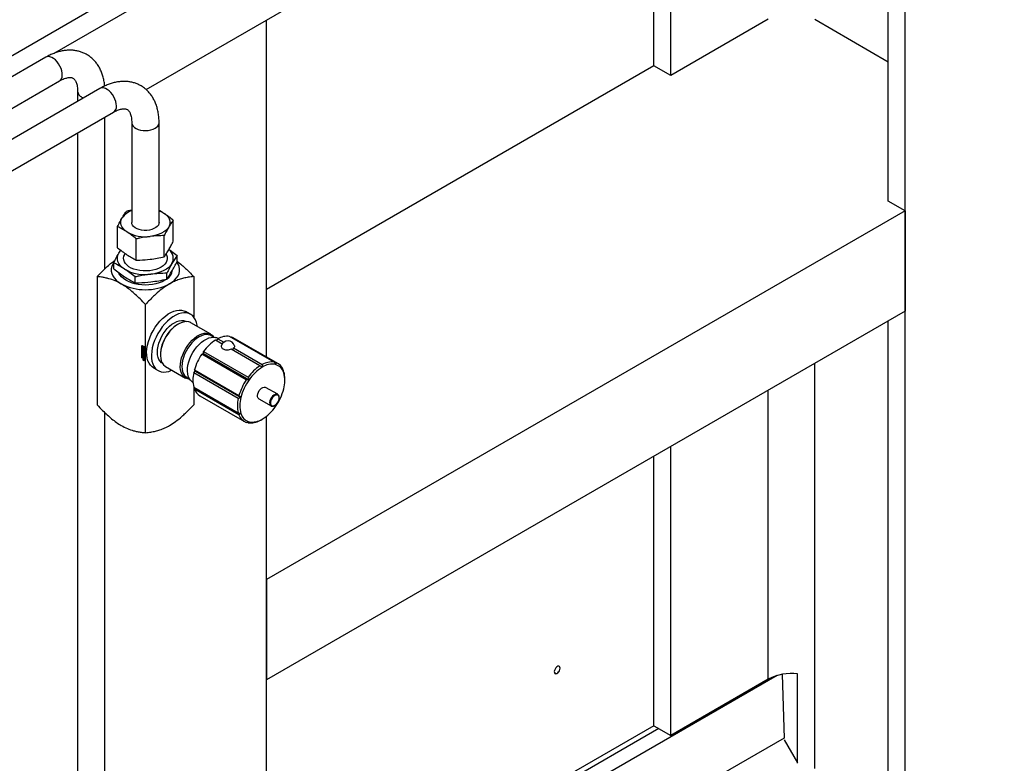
# Model space of a CAD drawing. Header units: millimetres. Extents: x 0 to 25230, y 0 to 17820.
# Tile 227 of 244: x 21660 to 22381, y 10477 to 11021. Entities that reach past the tile are written whole.
import ezdxf

# ---------------------------------------------------------------- set-up
doc = ezdxf.new("R2010")
doc.units = ezdxf.units.MM
doc.linetypes.add('SLD-Sólida', pattern=[0])
doc.layers.add('REFERÊNCIAS', color=9, linetype='SLD-Sólida')

msp = doc.modelspace()

# ---------------------------------------------------------------- linework, layer by layer
at = {"color": 7, "linetype": 'SLD-Sólida', "lineweight": 25, "ltscale": 30}
for p, q in [((21679.19, 10993.32), (20901.66, 10544.46)), ((20911.66, 10527.13), (21689.19, 10975.99)), ((21718.79, 10970.46), (20680.69, 10371.17)), ((21702.48, 10968.32), (21702.48, 10961.04)), ((21705.41, 10964.24), (21706.84, 10963.56)), ((20690.69, 10353.85), (21728.79, 10953.14)), ((21722.48, 10838.54), (21722.48, 10949.49)), ((21742.08, 10945.46), (21742.08, 10872.38)), ((21762.08, 10872.38), (21762.08, 10945.46)), ((21702.48, 10937.95), (21702.48, 9699.09)), ((21731.7, 10853.9), (21731.7, 10869.41)), ((21772.46, 10858.61), (21772.46, 10874.13)), ((21765.8, 10847.25), (21765.8, 10862.76)), ((21745.43, 10844.89), (21745.43, 10860.4)), ((21732.65, 10849.9), (21734, 10852.08)), ((21775.29, 10843.84), (21775.29, 10848.19)), ((21728.87, 10838.46), (21728.87, 10842.82)), ((21716.72, 10832.8), (21716.72, 10738.86)), ((21744.5, 10828.2), (21744.5, 10832.56)), ((21767.71, 10830.89), (21767.71, 10835.24)), ((21787.43, 10832.8), (21787.43, 10803.23)), ((21752.08, 10718.45), (21752.08, 10812.39)), ((21785.16, 10805.17), (21781.63, 10807.22)), ((21776.15, 10798.06), (21775.54, 10797.71)), ((21782.18, 10799.84), (21782.11, 10799.88)), ((21799.95, 10790.58), (21785.4, 10798.98)), ((21802.06, 10788.37), (21800.13, 10789.48)), ((21846.26, 10770.18), (21813.66, 10788.99)), ((21814.71, 10788.39), (21815.03, 10788.63)), ((21815.03, 10788.63), (21847.63, 10769.82)), ((21749.51, 10782.41), (21751.37, 10781.34)), ((21749.51, 10773.43), (21749.51, 10782.41)), ((21749.65, 10782.33), (21749.65, 10773.51)), ((21749.83, 10782.19), (21749.69, 10782.11)), ((21749.69, 10782.11), (21749.69, 10780.23)), ((21749.86, 10782.01), (21749.69, 10782.11)), ((21750, 10782.09), (21749.83, 10782.19)), ((21750, 10782.09), (21749.86, 10782.01)), ((21749.86, 10780.33), (21749.86, 10782.01)), ((21750, 10781.21), (21750, 10782.09)), ((21750.18, 10781.36), (21750.1, 10781.32)), ((21750.32, 10781.91), (21750.18, 10781.83)), ((21750.18, 10781.83), (21750.18, 10781.35)), ((21750.35, 10781.73), (21750.18, 10781.83)), ((21750.5, 10781.81), (21750.32, 10781.91)), ((21750.5, 10781.81), (21750.35, 10781.73)), ((21750.35, 10781.12), (21750.35, 10781.73)), ((21750.5, 10781.2), (21750.35, 10781.12)), ((21750.5, 10781.2), (21750.5, 10781.81)), ((21750.67, 10781.71), (21750.53, 10781.62)), ((21751.19, 10781.24), (21750.53, 10781.62)), ((21750.53, 10781.62), (21750.53, 10781.02)), ((21751.34, 10781.32), (21750.67, 10781.71)), ((21750.7, 10781.32), (21751.02, 10781.14)), ((21750.7, 10781.04), (21750.7, 10781.32)), ((21750.85, 10781.13), (21750.85, 10781.24)), ((21751.02, 10781.14), (21751.02, 10779.46)), ((21751.34, 10781.32), (21751.19, 10781.24)), ((21751.19, 10779.36), (21751.19, 10781.24)), ((21751.34, 10779.44), (21751.34, 10781.32)), ((21751.37, 10781.34), (21751.37, 10772.36)), ((21808.3, 10783.4), (21803.33, 10786.27)), ((21805.62, 10787.55), (21803.55, 10788.12)), ((21804.18, 10785.78), (21805.02, 10787.25)), ((21805.02, 10787.25), (21809.4, 10784.72)), ((21849.02, 10769.18), (21816.43, 10787.99)), ((21749.69, 10780.23), (21750.35, 10779.85)), ((21749.69, 10780.03), (21749.83, 10780.11)), ((21751.19, 10779.16), (21749.69, 10780.03)), ((21749.69, 10780.03), (21749.69, 10773.53)), ((21749.9, 10779.71), (21749.76, 10779.63)), ((21749.76, 10779.12), (21749.76, 10779.63)), ((21749.9, 10779.21), (21749.76, 10779.12)), ((21749.91, 10776.58), (21749.76, 10776.49)), ((21749.76, 10775.91), (21749.76, 10776.49)), ((21749.91, 10775.99), (21749.76, 10775.91)), ((21749.79, 10778.41), (21750.34, 10778.1)), ((21749.79, 10778.14), (21749.79, 10778.41)), ((21749.93, 10778.22), (21749.79, 10778.14)), ((21750.34, 10777.82), (21749.79, 10778.14)), ((21749.79, 10778.03), (21750.52, 10777.15)), ((21749.79, 10777.73), (21749.79, 10778.03)), ((21749.93, 10777.81), (21749.79, 10777.73)), ((21749.91, 10777.58), (21749.79, 10777.73)), ((21749.79, 10777.02), (21749.91, 10777.03)), ((21749.79, 10776.73), (21749.79, 10777.02)), ((21749.93, 10776.81), (21749.79, 10776.73)), ((21750.52, 10776.76), (21749.79, 10776.73)), ((21749.79, 10775.54), (21750.52, 10775.12)), ((21749.79, 10775.26), (21749.79, 10775.54)), ((21749.93, 10775.35), (21749.79, 10775.26)), ((21750.04, 10775.12), (21749.79, 10775.26)), ((21749.79, 10774.53), (21750.52, 10774.11)), ((21749.79, 10774.26), (21749.79, 10774.53)), ((21749.93, 10774.34), (21749.79, 10774.26)), ((21750.04, 10774.12), (21749.79, 10774.26)), ((21751.34, 10779.24), (21749.83, 10780.11)), ((21750, 10780.41), (21749.86, 10780.33)), ((21750.18, 10780.15), (21749.86, 10780.33)), ((21749.9, 10779.21), (21749.9, 10779.71)), ((21750.05, 10777.67), (21749.91, 10777.58)), ((21749.91, 10777.03), (21749.91, 10777.58)), ((21750.05, 10777.11), (21749.91, 10777.03)), ((21749.91, 10775.99), (21749.91, 10776.58)), ((21749.93, 10778.22), (21749.93, 10778.33)), ((21750.48, 10777.9), (21749.93, 10778.22)), ((21749.93, 10777.81), (21749.93, 10777.86)), ((21750.05, 10777.67), (21749.93, 10777.81)), ((21749.93, 10776.81), (21749.93, 10777.04)), ((21750.52, 10776.83), (21749.93, 10776.81)), ((21749.93, 10775.35), (21749.93, 10775.46)), ((21750.18, 10775.2), (21749.93, 10775.35)), ((21749.93, 10774.34), (21749.93, 10774.45)), ((21750.18, 10774.2), (21749.93, 10774.34)), ((21749.94, 10776.29), (21749.94, 10775.9)), ((21749.95, 10779.48), (21749.95, 10779.05)), ((21750.11, 10776.42), (21749.96, 10776.34)), ((21750, 10779.57), (21749.98, 10779.55)), ((21750, 10779.56), (21749.99, 10779.55)), ((21749.99, 10776.62), (21750.52, 10776.32)), ((21750.13, 10775.6), (21749.99, 10775.52)), ((21750.52, 10775.21), (21749.99, 10775.52)), ((21750, 10780.41), (21750, 10780.76)), ((21750.18, 10780.31), (21750, 10780.41)), ((21750, 10779.76), (21750, 10779.55)), ((21750, 10779.55), (21750, 10779.55)), ((21750, 10779.55), (21750, 10779.55)), ((21750.02, 10778.93), (21750.16, 10779.01)), ((21750.17, 10779.01), (21750.02, 10778.93)), ((21750.16, 10776.42), (21750.02, 10776.33)), ((21750.52, 10776.04), (21750.02, 10776.33)), ((21750.02, 10775.78), (21750.52, 10775.49)), ((21750.18, 10779.03), (21750.04, 10778.95)), ((21750.18, 10775.2), (21750.04, 10775.12)), ((21750.04, 10774.5), (21750.04, 10775.12)), ((21750.18, 10774.58), (21750.04, 10774.5)), ((21750.21, 10774.4), (21750.04, 10774.5)), ((21750.18, 10774.2), (21750.04, 10774.12)), ((21750.04, 10773.5), (21750.04, 10774.12)), ((21750.05, 10778.99), (21750.06, 10779.46)), ((21750.19, 10779.07), (21750.05, 10778.99)), ((21750.05, 10777.11), (21750.05, 10777.67)), ((21750.2, 10779.54), (21750.06, 10779.46)), ((21750.21, 10777.48), (21750.07, 10777.4)), ((21750.36, 10777.05), (21750.07, 10777.4)), ((21750.07, 10777.4), (21750.07, 10777.03)), ((21750.07, 10777.03), (21750.36, 10777.05)), ((21750.52, 10775.38), (21750.13, 10775.6)), ((21750.16, 10779.01), (21750.17, 10779.01)), ((21750.52, 10776.21), (21750.16, 10776.42)), ((21750.18, 10780.43), (21750.18, 10780.15)), ((21750.18, 10774.58), (21750.18, 10775.2)), ((21750.21, 10774.56), (21750.18, 10774.58)), ((21750.18, 10773.58), (21750.18, 10774.2)), ((21750.19, 10779.07), (21750.2, 10779.54)), ((21750.21, 10779.62), (21750.2, 10779.54)), ((21750.5, 10777.13), (21750.21, 10777.48)), ((21750.36, 10775.1), (21750.21, 10775.02)), ((21750.34, 10774.95), (21750.21, 10775.02)), ((21750.21, 10775.02), (21750.21, 10774.4)), ((21750.36, 10774.09), (21750.21, 10774.01)), ((21750.34, 10773.94), (21750.21, 10774.01)), ((21750.21, 10774.01), (21750.21, 10773.39)), ((21750.23, 10779.32), (21750.22, 10778.85)), ((21750.4, 10779.47), (21750.26, 10779.39)), ((21750.4, 10779.47), (21750.26, 10779.39)), ((21750.42, 10779.47), (21750.28, 10779.39)), ((21750.28, 10778.56), (21750.28, 10778.77)), ((21750.42, 10778.65), (21750.28, 10778.56)), ((21750.3, 10778.77), (21750.45, 10778.85)), ((21750.44, 10779.44), (21750.31, 10779.36)), ((21750.46, 10778.87), (21750.31, 10778.78)), ((21750.46, 10779.39), (21750.32, 10779.31)), ((21750.47, 10778.89), (21750.32, 10778.81)), ((21750.47, 10779.35), (21750.33, 10779.27)), ((21750.33, 10778.84), (21750.33, 10779.27)), ((21750.47, 10778.92), (21750.33, 10778.84)), ((21750.34, 10778.47), (21750.52, 10778.37)), ((21750.34, 10778.1), (21750.34, 10778.47)), ((21750.48, 10778.18), (21750.34, 10778.1)), ((21750.48, 10777.9), (21750.34, 10777.82)), ((21750.34, 10777.44), (21750.34, 10777.82)), ((21750.48, 10777.53), (21750.34, 10777.44)), ((21750.52, 10777.34), (21750.34, 10777.44)), ((21750.48, 10775.03), (21750.34, 10774.95)), ((21750.34, 10774.29), (21750.34, 10774.95)), ((21750.48, 10774.38), (21750.34, 10774.29)), ((21750.52, 10774.19), (21750.34, 10774.29)), ((21750.48, 10774.02), (21750.34, 10773.94)), ((21750.34, 10773.29), (21750.34, 10773.94)), ((21750.5, 10780.54), (21750.35, 10780.45)), ((21750.35, 10779.85), (21750.35, 10780.45)), ((21750.5, 10779.93), (21750.35, 10779.85)), ((21750.5, 10777.13), (21750.36, 10777.05)), ((21750.48, 10775.03), (21750.36, 10775.1)), ((21750.48, 10774.02), (21750.36, 10774.09)), ((21750.42, 10778.84), (21750.42, 10778.65)), ((21750.47, 10778.92), (21750.47, 10779.35)), ((21750.48, 10778.18), (21750.48, 10778.39)), ((21750.48, 10777.53), (21750.48, 10777.9)), ((21750.52, 10777.5), (21750.48, 10777.53)), ((21750.48, 10774.38), (21750.48, 10775.03)), ((21750.52, 10774.35), (21750.48, 10774.38)), ((21750.48, 10773.37), (21750.48, 10774.02)), ((21750.5, 10779.93), (21750.5, 10780.54)), ((21750.52, 10779.19), (21750.52, 10778.69)), ((21750.52, 10778.37), (21750.52, 10777.34)), ((21750.52, 10777.15), (21750.52, 10776.76)), ((21750.52, 10776.32), (21750.52, 10776.04)), ((21750.52, 10775.49), (21750.52, 10775.21)), ((21750.52, 10775.12), (21750.52, 10774.19)), ((21750.52, 10774.11), (21750.52, 10773.19)), ((21750.67, 10780.43), (21750.53, 10780.35)), ((21750.53, 10780.35), (21750.53, 10779.75)), ((21750.53, 10779.75), (21750.7, 10779.64)), ((21750.71, 10780.43), (21750.67, 10780.43)), ((21750.85, 10781.13), (21750.7, 10781.04)), ((21750.7, 10779.64), (21750.7, 10780.12)), ((21750.85, 10779.73), (21750.7, 10779.64)), ((21750.78, 10780.15), (21750.92, 10780.23)), ((21750.85, 10779.73), (21750.85, 10780.19)), ((21751.02, 10779.46), (21751.19, 10779.36)), ((21751.34, 10779.44), (21751.19, 10779.36)), ((21751.34, 10779.24), (21751.19, 10779.16)), ((21751.19, 10772.66), (21751.19, 10779.16)), ((21751.34, 10772.74), (21751.34, 10779.24)), ((21763.07, 10776.11), (21763.07, 10775.4)), ((21793.32, 10776.1), (21794.5, 10776.57)), ((21825.92, 10757.28), (21793.32, 10776.1)), ((21794.5, 10776.57), (21794.69, 10778.04)), ((21794.5, 10776.57), (21827.96, 10757.25)), ((21794.69, 10778.04), (21827.28, 10759.22)), ((21835.92, 10767.45), (21814.95, 10779.56)), ((21816.64, 10780.54), (21837.62, 10768.43)), ((21749.65, 10773.51), (21749.51, 10773.43)), ((21751.37, 10772.36), (21749.51, 10773.43)), ((21749.65, 10773.51), (21751.37, 10772.52)), ((21749.69, 10773.53), (21751.19, 10772.66)), ((21750.18, 10773.58), (21750.04, 10773.5)), ((21750.21, 10773.39), (21750.04, 10773.5)), ((21750.21, 10773.56), (21750.18, 10773.58)), ((21750.48, 10773.37), (21750.34, 10773.29)), ((21750.52, 10773.19), (21750.34, 10773.29)), ((21750.52, 10773.35), (21750.48, 10773.37)), ((21750.59, 10772.19), (21751.1, 10771.9)), ((21750.59, 10772.08), (21750.59, 10772.19)), ((21750.69, 10772.14), (21750.59, 10772.08)), ((21750.83, 10771.94), (21750.59, 10772.08)), ((21750.59, 10771.93), (21750.83, 10771.94)), ((21750.59, 10771.79), (21750.59, 10771.93)), ((21750.73, 10771.87), (21750.59, 10771.79)), ((21750.79, 10771.82), (21750.59, 10771.79)), ((21750.74, 10772.4), (21750.6, 10772.31)), ((21750.73, 10771.87), (21750.73, 10771.94)), ((21750.85, 10771.89), (21750.73, 10771.87)), ((21750.84, 10772.42), (21750.74, 10772.4)), ((21750.85, 10771.86), (21750.79, 10771.82)), ((21750.93, 10772), (21750.83, 10771.94)), ((21750.95, 10771.99), (21750.85, 10771.93)), ((21751.02, 10771.83), (21750.85, 10771.93)), ((21750.85, 10771.93), (21750.85, 10771.9)), ((21750.94, 10771.71), (21750.86, 10771.67)), ((21751.08, 10771.68), (21750.94, 10771.6)), ((21750.99, 10771.7), (21751.1, 10771.77)), ((21751.1, 10771.77), (21751, 10771.72)), ((21751.1, 10771.88), (21751.02, 10771.83)), ((21751.1, 10771.84), (21751.02, 10771.79)), ((21751.02, 10771.79), (21751.02, 10771.83)), ((21751.1, 10771.82), (21751.02, 10771.78)), ((21751.1, 10771.81), (21751.02, 10771.76)), ((21751.02, 10771.78), (21751.02, 10771.79)), ((21751.02, 10771.76), (21751.02, 10771.78)), ((21751.06, 10771.59), (21751.05, 10771.58)), ((21751.1, 10771.9), (21751.1, 10771.71)), ((21751.11, 10771.43), (21751.25, 10771.51)), ((21751.19, 10772.66), (21751.34, 10772.74)), ((21764.47, 10769.33), (21764.54, 10769.29)), ((21766.9, 10766.93), (21781.45, 10758.53)), ((21757.88, 10766.08), (21761.42, 10764.04)), ((21787.46, 10762.37), (21788.52, 10763.61)), ((21820.05, 10743.55), (21787.46, 10762.37)), ((21787.98, 10764.53), (21820.58, 10745.71)), ((21788.52, 10763.61), (21787.98, 10764.53)), ((21788.52, 10763.61), (21821.98, 10744.3)), ((21853.19, 10763.03), (21853.49, 10762.86)), ((21782.49, 10758.93), (21784.42, 10757.81)), ((21785.38, 10756.64), (21786.91, 10755.14)), ((21854.09, 10756.96), (21854.09, 10757.96)), ((21787.43, 10751.98), (21787.43, 10738.86)), ((21787.46, 10751.88), (21820.05, 10733.06)), ((21787.98, 10750.32), (21788.35, 10751.37)), ((21820.58, 10731.51), (21787.98, 10750.32)), ((21791.93, 10745.56), (21824.52, 10726.74)), ((21848.93, 10746.6), (21840.09, 10751.7)), ((21835.19, 10743.22), (21844.03, 10738.11)), ((21722.48, 9699.09), (21722.48, 10733.12)), ((21827.28, 10725.74), (21826.48, 10726.21))]:
    msp.add_line(p, q, dxfattribs=at)
at = {"color": 7, "linetype": 'SLD-Sólida', "lineweight": 25, "ltscale": 30, "flags": 128}
for points in [[(21689.19, 10975.99), (21689.95, 10976.59), (21690.63, 10977.55), (21691.07, 10978.76), (21691.26, 10980.19), (21691.19, 10981.78), (21690.88, 10983.47), (21690.32, 10985.2), (21689.54, 10986.92), (21688.57, 10988.55), (21687.43, 10990.04), (21686.19, 10991.34), (21684.87, 10992.4), (21683.52, 10993.17), (21682.2, 10993.64), (21680.95, 10993.78), (21679.82, 10993.6), (21679.19, 10993.32)], [(21730.86, 10957.71), (21730.74, 10959.33), (21730.36, 10961.04), (21729.74, 10962.78), (21728.91, 10964.48), (21727.89, 10966.08), (21726.73, 10967.53), (21725.46, 10968.77), (21724.13, 10969.76), (21722.79, 10970.46), (21721.48, 10970.85), (21720.26, 10970.91), (21719.16, 10970.64), (21718.79, 10970.46)], [(21742.08, 10945.45), (21742.1, 10945.05), (21742.42, 10943.97), (21743.08, 10942.94), (21744.07, 10942), (21745.35, 10941.19), (21746.87, 10940.53), (21748.58, 10940.05), (21750.42, 10939.77), (21752.31, 10939.69), (21754.2, 10939.82), (21756.01, 10940.16), (21757.68, 10940.68), (21759.15, 10941.38)], [(21738.56, 10865.52), (21737.13, 10866.6), (21735.95, 10867.77), (21735.04, 10869.03), (21734.43, 10870.34), (21734.12, 10871.69), (21734.11, 10873.05), (21734.42, 10874.39), (21735.02, 10875.71)], [(21762.08, 10881.02), (21763.92, 10880.21), (21765.59, 10879.25)], [(21765.59, 10879.25), (21767.03, 10878.17), (21768.21, 10876.99), (21769.11, 10875.74), (21769.73, 10874.42), (21770.04, 10873.08), (21770.04, 10871.72), (21769.74, 10870.37), (21769.13, 10869.06)], [(21762.08, 10872.38), (21761.99, 10871.6), (21761.55, 10870.53), (21760.77, 10869.53), (21759.68, 10868.63), (21758.32, 10867.87), (21756.73, 10867.27), (21754.97, 10866.86), (21753.1, 10866.64), (21751.2, 10866.63), (21749.33, 10866.83), (21747.56, 10867.23), (21745.95, 10867.82), (21744.57, 10868.57), (21743.45, 10869.46), (21742.65, 10870.45), (21742.19, 10871.52), (21742.08, 10872.38)], [(21769.13, 10869.06), (21768.23, 10867.8), (21767.06, 10866.62), (21765.63, 10865.54), (21763.97, 10864.58), (21762.1, 10863.75), (21760.06, 10863.07), (21757.89, 10862.55), (21755.62, 10862.19)], [(21736.68, 10838.3), (21735.05, 10839.53), (21733.7, 10840.87), (21732.67, 10842.3), (21731.98, 10843.79), (21731.62, 10845.32), (21731.62, 10846.87), (21731.96, 10848.41), (21732.65, 10849.9)], [(21732.65, 10849.9), (21733.68, 10851.33), (21734.17, 10851.88)], [(21767.19, 10849.14), (21767.49, 10848.6), (21767.96, 10847.25), (21768.07, 10845.87), (21767.83, 10844.5), (21767.24, 10843.16), (21766.3, 10841.89), (21765.05, 10840.71), (21763.51, 10839.66), (21761.72, 10838.75), (21759.71, 10838), (21757.53, 10837.43), (21755.22, 10837.06), (21752.85, 10836.89), (21750.46, 10836.93), (21748.1, 10837.17), (21745.84, 10837.61), (21743.71, 10838.24), (21741.77, 10839.05), (21740.06, 10840.02), (21738.62, 10841.12), (21737.48, 10842.33), (21736.67, 10843.63), (21736.2, 10844.98), (21736.08, 10846.36), (21736.32, 10847.74), (21736.92, 10849.07), (21737.5, 10849.93)], [(21728.78, 10842.92), (21728.21, 10841.97), (21727.49, 10840.28), (21727.12, 10838.55), (21727.12, 10836.81), (21727.49, 10835.08), (21728.21, 10833.39), (21729.28, 10831.76), (21730.68, 10830.21), (21732.4, 10828.78), (21734.4, 10827.47)], [(21771.5, 10842.33), (21770.48, 10840.9), (21769.14, 10839.56), (21767.51, 10838.33), (21765.62, 10837.23), (21763.49, 10836.29), (21761.17, 10835.51), (21758.7, 10834.92), (21756.11, 10834.51)], [(21769.75, 10827.47), (21771.76, 10828.78), (21773.47, 10830.21), (21774.87, 10831.76), (21775.94, 10833.39), (21776.67, 10835.08), (21777.03, 10836.81), (21777.03, 10838.55), (21776.67, 10840.28), (21775.94, 10841.97), (21775.06, 10843.36)], [(21767.49, 10830.77), (21766.38, 10830.06), (21764.4, 10829.03), (21762.2, 10828.16), (21759.82, 10827.47), (21757.3, 10826.97), (21754.68, 10826.67), (21752.02, 10826.57), (21749.37, 10826.68), (21746.76, 10826.99), (21744.24, 10827.5), (21741.86, 10828.19), (21739.67, 10829.07), (21737.7, 10830.1), (21735.98, 10831.28), (21734.56, 10832.58), (21733.44, 10833.98), (21732.69, 10835.37)], [(21757.88, 10766.08), (21757, 10766.67), (21755.76, 10767.85), (21754.72, 10769.32), (21753.92, 10771.06), (21753.35, 10773.03), (21753.03, 10775.2), (21752.97, 10777.55), (21753.16, 10780.04), (21753.6, 10782.63), (21754.29, 10785.28), (21755.21, 10787.95), (21756.35, 10790.6), (21757.7, 10793.19), (21759.23, 10795.68), (21760.91, 10798.03), (21762.74, 10800.21), (21764.66, 10802.19), (21766.67, 10803.93), (21768.72, 10805.41), (21770.79, 10806.6), (21772.84, 10807.49), (21774.85, 10808.07), (21776.77, 10808.32), (21778.6, 10808.24), (21780.28, 10807.83), (21781.63, 10807.22)], [(21789.99, 10796.33), (21789.88, 10797.16), (21789.44, 10799.24), (21788.76, 10801.09), (21787.83, 10802.7), (21786.69, 10804.03), (21785.35, 10805.07), (21783.82, 10805.79), (21782.13, 10806.2), (21780.31, 10806.28), (21778.38, 10806.03), (21776.38, 10805.45), (21774.32, 10804.56), (21772.26, 10803.37), (21770.2, 10801.89), (21768.2, 10800.15), (21766.27, 10798.17), (21764.45, 10795.99), (21762.76, 10793.64), (21761.23, 10791.15), (21759.89, 10788.56), (21758.75, 10785.91), (21757.82, 10783.24), (21757.14, 10780.59), (21756.69, 10778), (21756.5, 10775.51), (21756.57, 10773.16), (21756.88, 10770.99), (21757.45, 10769.02), (21758.26, 10767.28), (21759.29, 10765.81), (21760.54, 10764.63), (21761.98, 10763.74), (21763.59, 10763.18), (21765.34, 10762.93), (21767.22, 10763.02), (21769.19, 10763.43), (21771.23, 10764.17), (21771.49, 10764.28)], [(21764.47, 10769.33), (21763.86, 10769.73), (21762.8, 10770.76), (21761.94, 10772.07), (21761.32, 10773.64), (21760.94, 10775.43), (21760.82, 10777.41), (21760.94, 10779.53), (21761.32, 10781.76), (21761.94, 10784.04), (21762.8, 10786.34), (21763.86, 10788.6), (21765.12, 10790.78), (21766.55, 10792.83), (21768.11, 10794.72), (21769.78, 10796.4), (21771.51, 10797.84), (21773.29, 10799.01), (21775.06, 10799.89), (21776.8, 10800.45), (21778.47, 10800.7), (21780.03, 10800.62), (21781.46, 10800.21), (21782.11, 10799.88)], [(21785.4, 10798.98), (21785.24, 10799.07), (21783.84, 10799.61), (21782.29, 10799.84), (21780.62, 10799.73), (21778.87, 10799.3), (21777.06, 10798.55), (21775.24, 10797.5), (21773.43, 10796.16), (21771.68, 10794.57), (21770.01, 10792.75), (21768.46, 10790.74), (21767.06, 10788.57), (21765.84, 10786.3), (21764.82, 10783.97), (21764.02, 10781.61), (21763.46, 10779.28), (21763.14, 10777.02), (21763.08, 10774.88), (21763.27, 10772.89), (21763.71, 10771.1), (21764.39, 10769.54), (21765.31, 10768.25), (21766.43, 10767.23), (21766.9, 10766.93)], [(21784.51, 10757.67), (21783.77, 10757.74), (21782.29, 10758.13), (21780.98, 10758.84), (21779.85, 10759.85), (21778.94, 10761.15), (21778.26, 10762.71), (21777.82, 10764.5), (21777.62, 10766.48), (21777.69, 10768.62), (21778.01, 10770.88), (21778.57, 10773.21), (21779.37, 10775.57), (21780.39, 10777.91), (21781.61, 10780.18), (21783.01, 10782.34), (21784.56, 10784.35), (21786.22, 10786.17), (21787.98, 10787.76), (21789.79, 10789.1), (21791.61, 10790.15), (21793.42, 10790.9), (21795.17, 10791.33), (21796.84, 10791.44), (21798.39, 10791.22), (21799.79, 10790.67), (21801.01, 10789.81), (21802.03, 10788.65), (21802.22, 10788.36)], [(21800.13, 10789.48), (21799.48, 10789.81), (21798.05, 10790.21), (21796.49, 10790.3), (21794.82, 10790.05), (21793.08, 10789.49), (21791.31, 10788.61), (21789.53, 10787.44), (21787.79, 10786), (21786.13, 10784.32), (21784.56, 10782.43), (21783.14, 10780.37), (21781.88, 10778.2), (21780.81, 10775.93), (21779.96, 10773.64), (21779.34, 10771.35), (21778.96, 10769.13), (21778.83, 10767), (21778.96, 10765.03), (21779.34, 10763.24), (21779.96, 10761.67), (21780.81, 10760.36), (21781.88, 10759.33), (21782.49, 10758.93)], [(21785.38, 10756.64), (21785.04, 10757), (21784.13, 10758.29), (21783.45, 10759.83), (21783.02, 10761.61), (21782.83, 10763.58), (21782.89, 10765.71), (21783.2, 10767.96), (21783.76, 10770.27), (21784.56, 10772.61), (21785.57, 10774.93), (21786.79, 10777.19), (21788.17, 10779.33), (21789.71, 10781.33), (21791.37, 10783.14), (21793.11, 10784.72), (21794.9, 10786.05), (21796.72, 10787.1), (21798.51, 10787.84), (21800.26, 10788.27), (21801.91, 10788.37), (21803.45, 10788.15), (21803.55, 10788.12)], [(21815.03, 10788.63), (21815.9, 10788.27), (21816.43, 10787.99)], [(21750.18, 10781.35), (21750.09, 10781.31), (21750.02, 10781.24), (21749.98, 10781.14), (21749.96, 10781.01), (21749.98, 10780.87), (21750.02, 10780.72), (21750.09, 10780.57), (21750.18, 10780.43)], [(21749.76, 10779.63), (21749.77, 10779.68), (21749.78, 10779.72), (21749.8, 10779.76), (21749.83, 10779.78), (21749.87, 10779.79), (21749.91, 10779.79), (21749.96, 10779.78), (21750, 10779.76)], [(21750.22, 10778.85), (21750.2, 10778.76), (21750.15, 10778.71), (21750.08, 10778.7), (21749.99, 10778.73), (21749.9, 10778.8), (21749.83, 10778.9), (21749.78, 10779.01), (21749.76, 10779.12)], [(21749.92, 10779.79), (21749.91, 10779.76), (21749.9, 10779.71)], [(21749.9, 10779.21), (21749.92, 10779.1), (21749.96, 10779)], [(21749.92, 10776.65), (21749.91, 10776.62), (21749.91, 10776.58)], [(21749.98, 10778.95), (21749.99, 10778.94), (21749.99, 10778.94), (21750, 10778.93), (21750, 10778.93), (21750.01, 10778.93), (21750.01, 10778.93), (21750.02, 10778.93), (21750.02, 10778.93)], [(21750.06, 10779.46), (21750.08, 10779.55), (21750.13, 10779.61), (21750.2, 10779.62), (21750.29, 10779.59), (21750.38, 10779.52), (21750.45, 10779.42), (21750.5, 10779.31), (21750.52, 10779.19)], [(21750.35, 10780.45), (21750.27, 10780.55), (21750.2, 10780.67), (21750.16, 10780.79), (21750.14, 10780.91), (21750.16, 10781.01), (21750.2, 10781.08), (21750.27, 10781.12), (21750.35, 10781.12)], [(21750.52, 10778.69), (21750.51, 10778.64), (21750.5, 10778.6), (21750.48, 10778.56), (21750.45, 10778.54), (21750.41, 10778.53), (21750.37, 10778.53), (21750.32, 10778.54), (21750.28, 10778.56)], [(21750.4, 10779.47), (21750.4, 10779.47), (21750.4, 10779.47)], [(21750.42, 10778.65), (21750.47, 10778.62), (21750.51, 10778.61)], [(21750.46, 10779.39), (21750.46, 10779.4), (21750.46, 10779.4)], [(21750.53, 10781.02), (21750.61, 10780.92), (21750.68, 10780.8), (21750.73, 10780.68), (21750.74, 10780.56), (21750.73, 10780.46), (21750.68, 10780.39), (21750.61, 10780.35), (21750.53, 10780.35)], [(21750.7, 10780.12), (21750.79, 10780.16), (21750.86, 10780.23), (21750.9, 10780.33), (21750.92, 10780.46), (21750.9, 10780.6), (21750.86, 10780.75), (21750.79, 10780.9), (21750.7, 10781.04)], [(21750.85, 10771.33), (21750.67, 10771.47), (21750.52, 10771.68), (21750.42, 10771.91), (21750.38, 10772.14), (21750.42, 10772.33), (21750.52, 10772.44), (21750.67, 10772.47), (21750.85, 10772.41), (21751.03, 10772.27), (21751.18, 10772.06), (21751.29, 10771.83), (21751.32, 10771.6), (21751.29, 10771.41), (21751.18, 10771.3), (21751.03, 10771.27), (21750.85, 10771.33)], [(21750.85, 10771.45), (21750.99, 10771.4), (21751.11, 10771.43), (21751.19, 10771.52), (21751.22, 10771.66), (21751.19, 10771.84), (21751.11, 10772.02), (21750.99, 10772.18), (21750.85, 10772.29), (21750.71, 10772.34), (21750.6, 10772.31), (21750.52, 10772.22), (21750.49, 10772.08), (21750.52, 10771.9), (21750.6, 10771.72), (21750.71, 10771.56), (21750.85, 10771.45)], [(21750.53, 10772.24), (21750.56, 10772.41), (21750.6, 10772.47)], [(21751.25, 10771.35), (21751.17, 10771.35), (21751.01, 10771.4)], [(21751.08, 10771.68), (21751.09, 10771.67), (21751.1, 10771.67)], [(21751.25, 10771.51), (21751.25, 10771.51), (21751.32, 10771.58)], [(21835.19, 10743.22), (21835.1, 10743.27), (21834.56, 10743.84), (21834.24, 10744.69), (21834.18, 10745.74), (21834.37, 10746.91), (21834.81, 10748.13), (21835.45, 10749.3), (21836.26, 10750.33), (21837.16, 10751.15), (21838.11, 10751.7), (21839.02, 10751.93), (21839.82, 10751.83), (21840.09, 10751.7)], [(21848.88, 10746.62), (21848.66, 10746.72), (21847.86, 10746.82), (21846.95, 10746.59), (21846, 10746.05), (21845.1, 10745.23), (21844.29, 10744.2), (21843.64, 10743.03), (21843.21, 10741.81), (21843.02, 10740.63), (21843.08, 10739.58), (21843.4, 10738.74), (21843.94, 10738.16), (21844.07, 10738.09)], [(21846.83, 10738.56), (21847.71, 10739.21), (21848.51, 10740.1), (21849.18, 10741.16), (21849.66, 10742.29), (21849.91, 10743.42), (21849.91, 10744.44), (21849.66, 10745.28), (21849.18, 10745.86), (21848.51, 10746.15), (21847.71, 10746.11), (21846.83, 10745.75), (21845.95, 10745.09), (21845.15, 10744.2), (21844.48, 10743.15), (21844, 10742.01), (21843.75, 10740.89), (21843.75, 10739.86), (21844, 10739.03), (21844.48, 10738.44), (21845.15, 10738.16), (21845.95, 10738.2), (21846.83, 10738.56)]]:
    msp.add_lwpolyline(points, dxfattribs=at)
at = {"color": 7, "linetype": 'SLD-Sólida', "lineweight": 25, "ltscale": 900}
for centre, radius, start, end in [((21707.42, 10968.78), 4.96, 185.47197, 246.10781), ((21725.94, 10957.18), 4.95, 305.18306, 6.12912), ((21757.27, 10945.82), 4.82, 292.93377, 355.72258), ((21746.65, 10867.62), 14.16, 108.83203, 145.1653), ((21751.91, 10888.56), 26.63, 239.92737, 278.00684), ((21764.7, 10846.2), 7.82, 330.33292, 53.62262), ((21751.88, 10864.55), 30.33, 239.92737, 278.00684), ((21762.62, 10838.97), 9.5, 304.04918, 351.13182), ((21752.08, 10861.47), 38.32, 242.52431, 297.47569), ((21790.05, 10774.93), 27, 122.49293, 177.51245), ((21811.93, 10775.32), 13.78, 82.77234, 120.07689), ((21821.79, 10758.24), 33.56, 123.36567, 143.8467), ((21812.54, 10780.95), 4.9, 13.44945, 164.54424), ((21749.9, 10776.52), 0.14, 50.79671, 189.21404), ((21750.26, 10775.93), 0.492, 182.60548, 237.39452), ((21750.4, 10776.01), 0.492, 182.60548, 237.39452), ((21749.99, 10776.3), 0.0448, 50.79671, 189.21404), ((21750.1, 10775.91), 0.158, 182.60548, 237.39452), ((21750.1, 10779.48), 0.15, 166.77154, 180.43091), ((21750.17, 10779.05), 0.213, 180.60223, 195.82321), ((21750.02, 10779.5), 0.0626, 140.0764, 167.52498), ((21750.11, 10779.03), 0.153, 195.03494, 213.49082), ((21749.99, 10779.53), 0.0236, 94.9954, 138.51517), ((21749.99, 10779.53), 0.0274, 60.08732, 89.71993), ((21750.31, 10779.13), 0.367, 213.48349, 254.12525), ((21750, 10778.97), 0.0436, 303.49718, 336.98537), ((21749.93, 10779), 0.124, 337.05956, 357.09482), ((21750.13, 10776.37), 0.0516, 54.38183, 114.31395), ((21750.14, 10779.05), 0.0436, 303.49718, 336.98537), ((21750.07, 10779.08), 0.124, 337.05956, 357.09482), ((21750.33, 10779.33), 0.093, 153.22709, 170.37182), ((21750.41, 10779.32), 0.178, 170.91274, 178.94532), ((21750.27, 10779.36), 0.0335, 114.5698, 153.90789), ((21750.27, 10779.37), 0.0237, 52.98428, 110.20266), ((21750.25, 10779.33), 0.067, 24.24361, 57.38086), ((21750.29, 10778.8), 0.0258, 236.84942, 278.18671), ((21750.83, 10780.96), 0.539, 162.47918, 232.20134), ((21750.29, 10778.8), 0.026, 281.16512, 333.60613), ((21750.15, 10779.28), 0.176, 11.43201, 26.7326), ((21750.25, 10778.82), 0.0708, 328.7073, 350.44772), ((21750.12, 10779.27), 0.202, 0.3674, 12.23693), ((21750.17, 10778.84), 0.154, 348.72599, 0.31483), ((21750.41, 10779.45), 0.0226, 58.74806, 110.84369), ((21750.43, 10778.88), 0.027, 300.62512, 333.08952), ((21750.27, 10779.35), 0.202, 0.3674, 12.23693), ((21750.4, 10778.9), 0.0708, 328.7073, 350.44772), ((21750.31, 10778.92), 0.154, 348.72599, 0.31483), ((21749.94, 10780.44), 1.14, 17.62276, 36.85666), ((21750.79, 10780.45), 0.252, 300.83916, 334.98006), ((21827.28, 10753.41), 40.84, 146.24879, 164.20125), ((21810.91, 10781.9), 5.89, 329.93258, 346.60858), ((21751.12, 10771.88), 0.337, 189.84392, 219.35857), ((21751.15, 10771.9), 0.3, 179.82336, 203.30938), ((21751.08, 10771.84), 0.278, 218.25607, 239.50324), ((21751.02, 10771.85), 0.156, 205.24929, 236.18951), ((21751.01, 10771.83), 0.136, 235.91575, 252.10158), ((21751.01, 10771.69), 0.112, 230.52953, 289.61569), ((21750.98, 10771.73), 0.0312, 246.49279, 329.89791), ((21750.89, 10771.77), 0.124, 334.53833, 356.82327), ((21751.21, 10771.9), 0.256, 224.9227, 239.99624), ((21751.01, 10771.66), 0.0842, 297.03951, 345.54512), ((21750.84, 10771.71), 0.263, 343.96393, 0.03408), ((21854.38, 10739.42), 33.56, 123.36567, 143.8467), ((21844.52, 10756.5), 13.78, 82.77234, 120.07689), ((21844.88, 10755.52), 13.12, 79.33844, 123.51078), ((21844.88, 10760.04), 8.73, 15.48772, 73.82276), ((21844.44, 10761.33), 9.07, 19.89201, 69.41847), ((21809.75, 10757.12), 22.9, 166.75811, 193.24189), ((21854.19, 10739.4), 31.72, 121.45038, 145.76199), ((21832.42, 10756.5), 21.68, 344.28486, 15.71514), ((21835.41, 10758.13), 18.69, 359.4745, 14.64299), ((21859.87, 10734.59), 40.84, 146.24879, 164.20125), ((21859.4, 10734.88), 38.59, 144.57139, 165.87866), ((21796.87, 10753.67), 9.5, 200.61351, 238.64079), ((21815.87, 10760.04), 38.59, 324.57139, 345.87866), ((21842.35, 10738.31), 22.9, 166.75811, 193.24189), ((21842.86, 10738.42), 21.68, 164.28486, 195.71514), ((21829.1, 10734.59), 9.07, 199.89201, 249.41847), ((21830.39, 10734.88), 8.73, 195.48772, 253.82276), ((21821.09, 10755.52), 31.72, 301.45038, 325.76199), ((21829.02, 10739.42), 13.78, 262.77234, 300.07689), ((21830.39, 10739.4), 13.12, 259.33844, 303.51078)]:
    msp.add_arc(centre, radius, start, end, dxfattribs=at)
at = {"color": 7, "linetype": 'SLD-Sólida', "lineweight": 25, "ltscale": 30}
for points, knots in [([(21722.27, 10972.26), (21722.24, 10972.75), (21722.12, 10974.39), (21721.63, 10977.06), (21720.81, 10980.26), (21719.69, 10983.25), (21718.32, 10986.03), (21716.7, 10988.55), (21714.86, 10990.8), (21712.83, 10992.78), (21710.62, 10994.47), (21708.26, 10995.86), (21705.78, 10996.97), (21703.18, 10997.79), (21700.48, 10998.31), (21697.7, 10998.54), (21694.85, 10998.49), (21691.92, 10998.13), (21688.94, 10997.48), (21685.92, 10996.53), (21682.91, 10995.29), (21680.67, 10994.16), (21679.45, 10993.46), (21679.19, 10993.32)], [0, 0, 0, 0, 0.023111, 0.078515, 0.133455, 0.187583, 0.240593, 0.292306, 0.342709, 0.391937, 0.440231, 0.487893, 0.535251, 0.582548, 0.63011, 0.678254, 0.727251, 0.777306, 0.828518, 0.880859, 0.934173, 0.986306, 1, 1, 1, 1]), ([(21689.19, 10975.99), (21689.52, 10976.17), (21690.44, 10976.7), (21691.91, 10977.38), (21693.51, 10977.97), (21694.95, 10978.33), (21696.19, 10978.51), (21697.23, 10978.52), (21698.08, 10978.41), (21698.78, 10978.2), (21699.36, 10977.9), (21699.9, 10977.47), (21700.45, 10976.84), (21700.96, 10976.02), (21701.45, 10974.96), (21701.89, 10973.62), (21702.23, 10972), (21702.44, 10970.23), (21702.47, 10968.93), (21702.48, 10968.32)], [0, 0, 0, 0, 0.029997, 0.086879, 0.143483, 0.200087, 0.257097, 0.315369, 0.376391, 0.442955, 0.52118, 0.597964, 0.661973, 0.720659, 0.776447, 0.835534, 0.893118, 0.95021, 1, 1, 1, 1]), ([(21762.08, 10945.46), (21762.07, 10946.1), (21762.05, 10947.93), (21761.8, 10950.87), (21761.24, 10954.21), (21760.4, 10957.4), (21759.29, 10960.39), (21757.92, 10963.17), (21756.3, 10965.69), (21754.46, 10967.94), (21752.43, 10969.92), (21750.22, 10971.61), (21747.86, 10973), (21745.37, 10974.11), (21742.78, 10974.93), (21740.08, 10975.45), (21737.3, 10975.69), (21734.45, 10975.63), (21731.52, 10975.27), (21728.54, 10974.62), (21725.52, 10973.67), (21722.51, 10972.43), (21720.27, 10971.3), (21719.05, 10970.6), (21718.79, 10970.46)], [0, 0, 0, 0, 0.028335, 0.080507, 0.132656, 0.184368, 0.235316, 0.285211, 0.333886, 0.381328, 0.427663, 0.47312, 0.517981, 0.562557, 0.607075, 0.651843, 0.697158, 0.743277, 0.79039, 0.838593, 0.887859, 0.938041, 0.987111, 1, 1, 1, 1]), ([(21728.79, 10953.14), (21729.11, 10953.32), (21730.04, 10953.84), (21731.51, 10954.52), (21733.11, 10955.11), (21734.55, 10955.47), (21735.79, 10955.65), (21736.83, 10955.66), (21737.68, 10955.55), (21738.38, 10955.34), (21738.96, 10955.04), (21739.5, 10954.61), (21740.04, 10953.98), (21740.56, 10953.17), (21741.05, 10952.1), (21741.48, 10950.77), (21741.83, 10949.14), (21742.04, 10947.37), (21742.06, 10946.07), (21742.08, 10945.46)], [0, 0, 0, 0, 0.029997, 0.086879, 0.143483, 0.200087, 0.257097, 0.315369, 0.376391, 0.442955, 0.52118, 0.597964, 0.661973, 0.720659, 0.776447, 0.835534, 0.893118, 0.95021, 1, 1, 1, 1]), ([(21731.7, 10869.41), (21732.25, 10870.53), (21733.35, 10872.76), (21734.47, 10874.72), (21735.02, 10875.71)], [0, 0, 0, 0, 0.498953, 1, 1, 1, 1]), ([(21735.02, 10875.71), (21735.58, 10876.63), (21736.69, 10878.47), (21737.79, 10880.01), (21738.35, 10880.78)], [0, 0, 0, 0, 0.498778, 1, 1, 1, 1]), ([(21738.35, 10880.78), (21739.2, 10880.98), (21740.44, 10881.27), (21741.68, 10881.46), (21742.08, 10881.52)], [0, 0, 0, 0, 0.686181, 1, 1, 1, 1]), ([(21762.08, 10881.38), (21762.1, 10881.37), (21763.27, 10880.76), (21764.44, 10879.99), (21765.59, 10879.25)], [0, 0, 0, 0, 0.0192296, 1, 1, 1, 1]), ([(21765.59, 10879.25), (21766.74, 10878.46), (21769.03, 10876.9), (21771.31, 10875.05), (21772.46, 10874.13)], [0, 0, 0, 0, 0.498778, 1, 1, 1, 1]), ([(21738.56, 10865.52), (21737.42, 10866.24), (21735.12, 10867.69), (21732.84, 10868.84), (21731.7, 10869.41)], [0, 0, 0, 0, 0.498778, 1, 1, 1, 1]), ([(21769.13, 10869.06), (21768.58, 10868.08), (21767.46, 10866.12), (21766.36, 10863.88), (21765.8, 10862.76)], [0, 0, 0, 0, 0.498778, 1, 1, 1, 1]), ([(21772.46, 10874.13), (21771.9, 10873.36), (21770.8, 10871.82), (21769.69, 10869.98), (21769.13, 10869.06)], [0, 0, 0, 0, 0.498953, 1, 1, 1, 1]), ([(21745.43, 10860.4), (21744.29, 10861.32), (21742.01, 10863.17), (21739.71, 10864.73), (21738.56, 10865.52)], [0, 0, 0, 0, 0.498953, 1, 1, 1, 1]), ([(21755.62, 10862.19), (21753.06, 10861.83), (21749.66, 10861.35), (21746.28, 10860.59), (21745.43, 10860.4)], [0, 0, 0, 0, 0.74831, 1, 1, 1, 1]), ([(21765.8, 10862.76), (21764.12, 10862.74), (21760.73, 10862.7), (21757.32, 10862.36), (21755.62, 10862.19)], [0, 0, 0, 0, 0.498953, 1, 1, 1, 1]), ([(21731.7, 10853.9), (21732.84, 10852.98), (21735.11, 10851.13), (21737.41, 10849.57), (21738.56, 10848.78)], [0, 0, 0, 0, 0.498953, 1, 1, 1, 1]), ([(21769.13, 10852.32), (21769.69, 10853.3), (21770.8, 10855.26), (21771.9, 10857.49), (21772.46, 10858.61)], [0, 0, 0, 0, 0.498778, 1, 1, 1, 1]), ([(21728.87, 10842.82), (21729.5, 10844.07), (21730.75, 10846.57), (21732.02, 10848.79), (21732.65, 10849.9)], [0, 0, 0, 0, 0.4991894, 1, 1, 1, 1]), ([(21738.56, 10848.78), (21739.71, 10848.06), (21742, 10846.61), (21744.28, 10845.46), (21745.43, 10844.89)], [0, 0, 0, 0, 0.498778, 1, 1, 1, 1]), ([(21755.62, 10845.45), (21757.32, 10845.68), (21760.72, 10846.14), (21764.11, 10846.88), (21765.8, 10847.25)], [0, 0, 0, 0, 0.498778, 1, 1, 1, 1]), ([(21765.8, 10847.25), (21766.36, 10848.01), (21767.46, 10849.55), (21768.57, 10851.4), (21769.13, 10852.32)], [0, 0, 0, 0, 0.498953, 1, 1, 1, 1]), ([(21769.31, 10852.65), (21770, 10852.18), (21772, 10850.81), (21773.98, 10849.23), (21775.29, 10848.19)], [0, 0, 0, 0, 0.3448188, 1, 1, 1, 1]), ([(21775.29, 10848.19), (21774.66, 10847.29), (21773.4, 10845.49), (21772.13, 10843.38), (21771.5, 10842.33)], [0, 0, 0, 0, 0.499189, 1, 1, 1, 1]), ([(21716.72, 10832.8), (21718.03, 10834.15), (21720.48, 10836.69), (21724.03, 10840.06), (21727.12, 10842.8), (21729.07, 10844.25), (21729.93, 10844.89)], [0, 0, 0, 0, 0.306546, 0.572354, 0.810684, 1, 1, 1, 1]), ([(21736.68, 10838.3), (21735.38, 10839.13), (21732.77, 10840.78), (21730.17, 10842.14), (21728.87, 10842.82)], [0, 0, 0, 0, 0.499057, 1, 1, 1, 1]), ([(21745.43, 10844.89), (21746.28, 10844.89), (21749.66, 10844.92), (21753.06, 10845.23), (21755.62, 10845.45)], [0, 0, 0, 0, 0.2516904, 1, 1, 1, 1]), ([(21771.5, 10842.33), (21770.87, 10841.22), (21769.6, 10839), (21768.34, 10836.5), (21767.71, 10835.24)], [0, 0, 0, 0, 0.499057, 1, 1, 1, 1]), ([(21771.5, 10836.75), (21772.13, 10837.86), (21773.4, 10840.08), (21774.66, 10842.58), (21775.29, 10843.84)], [0, 0, 0, 0, 0.499057, 1, 1, 1, 1]), ([(21775.29, 10844.07), (21776.47, 10843.13), (21778.55, 10841.5), (21781.53, 10838.73), (21784.41, 10835.94), (21786.39, 10833.88), (21787.43, 10832.8)], [0, 0, 0, 0, 0.283712, 0.49808, 0.73433, 1, 1, 1, 1]), ([(21734.4, 10827.47), (21732.91, 10828.26), (21729.85, 10829.87), (21725.96, 10831.13), (21722.62, 10831.92), (21719.75, 10832.44), (21717.77, 10832.67), (21716.72, 10832.8)], [0, 0, 0, 0, 0.244112, 0.50172, 0.650844, 0.815189, 1, 1, 1, 1]), ([(21728.87, 10838.46), (21730.16, 10837.44), (21732.76, 10835.38), (21735.38, 10833.61), (21736.68, 10832.72)], [0, 0, 0, 0, 0.499189, 1, 1, 1, 1]), ([(21744.5, 10832.56), (21743.21, 10833.58), (21740.61, 10835.64), (21737.99, 10837.41), (21736.68, 10838.3)], [0, 0, 0, 0, 0.499189, 1, 1, 1, 1]), ([(21736.68, 10832.72), (21737.99, 10831.89), (21740.6, 10830.24), (21743.2, 10828.88), (21744.5, 10828.2)], [0, 0, 0, 0, 0.499057, 1, 1, 1, 1]), ([(21756.11, 10834.51), (21753.2, 10834.11), (21749.32, 10833.57), (21745.47, 10832.76), (21744.5, 10832.56)], [0, 0, 0, 0, 0.748694, 1, 1, 1, 1]), ([(21767.71, 10835.24), (21765.79, 10835.2), (21761.93, 10835.1), (21758.05, 10834.71), (21756.11, 10834.51)], [0, 0, 0, 0, 0.499189, 1, 1, 1, 1]), ([(21767.71, 10830.89), (21768.34, 10831.79), (21769.6, 10833.59), (21770.86, 10835.7), (21771.5, 10836.75)], [0, 0, 0, 0, 0.499189, 1, 1, 1, 1]), ([(21787.43, 10832.8), (21786.12, 10832.64), (21783.67, 10832.34), (21780.12, 10831.63), (21776.71, 10830.66), (21773.29, 10829.38), (21770.92, 10828.1), (21769.75, 10827.47)], [0, 0, 0, 0, 0.231384, 0.432019, 0.611913, 0.808418, 1, 1, 1, 1]), ([(21752.08, 10812.39), (21750.76, 10813.74), (21748.32, 10816.28), (21744.76, 10819.66), (21741.35, 10822.63), (21737.93, 10825.3), (21735.57, 10826.75), (21734.4, 10827.47)], [0, 0, 0, 0, 0.231384, 0.432019, 0.611913, 0.808418, 1, 1, 1, 1]), ([(21744.5, 10828.2), (21745.47, 10828.22), (21749.32, 10828.3), (21753.2, 10828.66), (21756.11, 10828.93)], [0, 0, 0, 0, 0.251306, 1, 1, 1, 1]), ([(21769.75, 10827.47), (21768.27, 10826.54), (21765.21, 10824.62), (21761.31, 10821.38), (21757.97, 10818.32), (21755.1, 10815.52), (21753.12, 10813.47), (21752.08, 10812.39)], [0, 0, 0, 0, 0.244112, 0.50172, 0.650844, 0.815189, 1, 1, 1, 1]), ([(21756.11, 10828.93), (21758.04, 10829.19), (21761.92, 10829.7), (21765.78, 10830.49), (21767.71, 10830.89)], [0, 0, 0, 0, 0.499057, 1, 1, 1, 1]), ([(21814.95, 10779.56), (21814.45, 10779.4), (21813.47, 10779.07), (21811.8, 10778.9), (21810.29, 10779.06), (21809.03, 10779.55), (21808.14, 10780.32), (21807.67, 10781.29), (21807.79, 10781.94), (21807.84, 10782.25)], [0, 0, 0, 0, 0.150246, 0.300544, 0.44932, 0.581595, 0.725195, 0.868725, 1, 1, 1, 1]), ([(21817.31, 10782.09), (21817.31, 10782.09), (21817.46, 10781.83), (21817.3, 10781.29), (21816.86, 10780.79), (21816.64, 10780.54)], [0, 0, 0, 0, 0.002416, 0.494937, 1, 1, 1, 1]), ([(21837.64, 10766.46), (21837.32, 10766.65), (21836.75, 10766.97), (21836.18, 10767.3), (21835.92, 10767.45)], [0, 0, 0, 0, 0.55169, 1, 1, 1, 1]), ([(21837.62, 10768.43), (21837.62, 10768.06), (21837.63, 10767.4), (21837.64, 10766.75), (21837.64, 10766.46)], [0, 0, 0, 0, 0.568269, 1, 1, 1, 1]), ([(21847.31, 10768.42), (21847.12, 10768.74), (21846.77, 10769.33), (21846.42, 10769.91), (21846.26, 10770.18)], [0, 0, 0, 0, 0.55169, 1, 1, 1, 1]), ([(21847.63, 10769.82), (21847.57, 10769.55), (21847.47, 10769.09), (21847.36, 10768.62), (21847.31, 10768.42)], [0, 0, 0, 0, 0.568269, 1, 1, 1, 1]), ([(21853.29, 10762.37), (21853.23, 10762.74), (21853.13, 10763.43), (21853.02, 10764.11), (21852.97, 10764.41)], [0, 0, 0, 0, 0.55169, 1, 1, 1, 1]), ([(21853.49, 10762.86), (21853.45, 10762.76), (21853.39, 10762.6), (21853.32, 10762.44), (21853.29, 10762.37)], [0, 0, 0, 0, 0.568269, 1, 1, 1, 1]), ([(21827.96, 10757.25), (21827.59, 10757.26), (21826.91, 10757.26), (21826.22, 10757.28), (21825.92, 10757.28)], [0, 0, 0, 0, 0.55169, 1, 1, 1, 1]), ([(21827.28, 10759.22), (21827.41, 10758.85), (21827.64, 10758.19), (21827.87, 10757.53), (21827.96, 10757.25)], [0, 0, 0, 0, 0.568269, 1, 1, 1, 1]), ([(21820.58, 10745.71), (21820.84, 10745.44), (21821.32, 10744.97), (21821.78, 10744.5), (21821.98, 10744.3)], [0, 0, 0, 0, 0.568269, 1, 1, 1, 1]), ([(21849.54, 10741.74), (21849.59, 10741.86), (21849.82, 10742.35), (21850.03, 10743.25), (21850.13, 10744.35), (21849.97, 10745.32), (21849.57, 10746.06), (21849.19, 10746.5), (21848.91, 10746.6), (21848.86, 10746.61)], [0, 0, 0, 0, 0.058614, 0.248295, 0.439446, 0.632678, 0.805058, 0.971073, 1, 1, 1, 1]), ([(21716.72, 10738.86), (21718.03, 10737.5), (21720.48, 10734.97), (21724.03, 10731.59), (21727.44, 10728.62), (21730.86, 10725.95), (21733.23, 10724.49), (21734.4, 10723.77)], [0, 0, 0, 0, 0.231384, 0.432019, 0.611913, 0.808418, 1, 1, 1, 1]), ([(21769.75, 10723.77), (21771.24, 10724.71), (21774.3, 10726.63), (21778.19, 10729.87), (21781.53, 10732.92), (21784.41, 10735.72), (21786.39, 10737.77), (21787.43, 10738.86)], [0, 0, 0, 0, 0.244112, 0.50172, 0.650844, 0.815189, 1, 1, 1, 1]), ([(21821.98, 10744.3), (21821.63, 10744.16), (21820.99, 10743.91), (21820.34, 10743.66), (21820.05, 10743.55)], [0, 0, 0, 0, 0.55169, 1, 1, 1, 1]), ([(21844.09, 10738.12), (21844.16, 10738.07), (21844.44, 10737.87), (21845.08, 10737.81), (21845.93, 10737.93), (21846.82, 10738.34), (21847.71, 10739.01), (21848.52, 10739.91), (21849.15, 10740.84), (21849.43, 10741.48), (21849.54, 10741.74)], [0, 0, 0, 0, 0.040905, 0.176518, 0.312874, 0.455651, 0.602927, 0.750755, 0.898233, 1, 1, 1, 1]), ([(21820.05, 10733.06), (21820.42, 10732.96), (21821.06, 10732.79), (21821.71, 10732.62), (21821.98, 10732.55)], [0, 0, 0, 0, 0.568269, 1, 1, 1, 1]), ([(21821.98, 10732.55), (21821.73, 10732.36), (21821.26, 10732), (21820.79, 10731.66), (21820.58, 10731.51)], [0, 0, 0, 0, 0.55169, 1, 1, 1, 1]), ([(21734.4, 10723.77), (21735.89, 10722.99), (21738.95, 10721.37), (21742.84, 10720.12), (21746.18, 10719.32), (21749.05, 10718.81), (21751.03, 10718.57), (21752.08, 10718.45)], [0, 0, 0, 0, 0.2441116, 0.5017201, 0.6508435, 0.815189, 1, 1, 1, 1]), ([(21752.08, 10718.45), (21753.39, 10718.61), (21755.84, 10718.9), (21759.39, 10719.62), (21762.8, 10720.58), (21766.22, 10721.87), (21768.59, 10723.14), (21769.75, 10723.77)], [0, 0, 0, 0, 0.231384, 0.432019, 0.611913, 0.808418, 1, 1, 1, 1]), ([(21825.92, 10726.1), (21826.3, 10726.18), (21826.99, 10726.3), (21827.67, 10726.44), (21827.96, 10726.5)], [0, 0, 0, 0, 0.568269, 1, 1, 1, 1]), ([(21827.96, 10726.5), (21827.84, 10726.36), (21827.62, 10726.1), (21827.39, 10725.85), (21827.28, 10725.74)], [0, 0, 0, 0, 0.55169, 1, 1, 1, 1]), ([(21835.92, 10727.49), (21836.25, 10727.67), (21836.82, 10727.99), (21837.39, 10728.31), (21837.64, 10728.45)], [0, 0, 0, 0, 0.568269, 1, 1, 1, 1])]:
    msp.add_open_spline(points, degree=3, knots=knots, dxfattribs=at)
at = {"layer": 'REFERÊNCIAS', "linetype": 'SLD-Sólida', "lineweight": 25, "ltscale": 30}
for p, q in [((22626.26, 11539.4), (21685.47, 10996.29)), ((21752.57, 10969.7), (22626.26, 11474.08)), ((22308.07, 10397.91), (22308.07, 11290.38)), ((22295.69, 10888.03), (22295.69, 11283.24)), ((22136.59, 10979.88), (22136.59, 11191.39)), ((22124.22, 10987.02), (22124.22, 11184.25)), ((21447.19, 10875.06), (21811.83, 11085.57)), ((21752.57, 10969.7), (21840.67, 11020.56)), ((21840.67, 10774), (21840.67, 11020.56)), ((22208.01, 11021.11), (22136.59, 10979.88)), ((22241.95, 11021.11), (22295.69, 10990.08)), ((22124.22, 10987.02), (21840.67, 10823.33)), ((22136.59, 10979.88), (22124.22, 10987.02)), ((22308.07, 10880.89), (22295.69, 10888.03)), ((22308.07, 10880.89), (21840.67, 10611.07)), ((22308.07, 10880.89), (22308.07, 10807.4)), ((22308.07, 10807.4), (21840.67, 10537.58)), ((22295.69, 10405.05), (22295.69, 10800.26)), ((22241.95, 10472.8), (22241.95, 10769.23)), ((22208.01, 10538.12), (22208.01, 10749.64)), ((21840.67, 10128.08), (21840.67, 10730.53)), ((22136.59, 10496.89), (22136.59, 10708.41)), ((22124.22, 10504.04), (22124.22, 10701.27)), ((21840.67, 10611.07), (21840.67, 10537.58)), ((22214.42, 10540.77), (21840.67, 10325)), ((22208.01, 10538.12), (22136.59, 10496.89)), ((22218.2, 10541.62), (22219.52, 10494.98)), ((22229.45, 10476.71), (22229.45, 10541.94)), ((22124.22, 10504.04), (21840.67, 10340.35)), ((22127.77, 10501.99), (21840.67, 10336.24)), ((22124.22, 10504.04), (22136.59, 10496.89)), ((22219.52, 10494.98), (21840.67, 10276.27)), ((22219.61, 10493.67), (22229.36, 10476.78))]:
    msp.add_line(p, q, dxfattribs=at)
at = {"layer": 'REFERÊNCIAS', "linetype": 'SLD-Sólida', "lineweight": 25, "ltscale": 30, "flags": 128}
for points in [[(22055.65, 10546.11), (22055.52, 10546.88), (22055.15, 10547.41), (22054.58, 10547.63), (22053.88, 10547.52), (22053.14, 10547.09), (22052.44, 10546.39), (22051.87, 10545.51), (22051.5, 10544.56), (22051.37, 10543.64), (22051.5, 10542.87), (22051.87, 10542.34), (22052.44, 10542.12), (22053.14, 10542.23), (22053.88, 10542.65), (22054.58, 10543.35), (22055.15, 10544.23), (22055.52, 10545.19), (22055.65, 10546.11)], [(22051.37, 10543.66), (22051.5, 10542.89), (22051.86, 10542.37), (22052.43, 10542.15), (22053.12, 10542.26), (22053.86, 10542.68), (22054.55, 10543.37), (22055.11, 10544.25), (22055.48, 10545.2), (22055.61, 10546.11)], [(22055.61, 10546.11), (22055.48, 10546.87), (22055.11, 10547.39), (22054.55, 10547.62), (22053.86, 10547.51), (22053.49, 10547.33)]]:
    msp.add_lwpolyline(points, dxfattribs=at)
at = {"layer": 'REFERÊNCIAS', "linetype": 'SLD-Sólida', "lineweight": 25, "ltscale": 900}
msp.add_arc((22224.81, 10505.89), 36.35, 82.65515, 117.52125, dxfattribs=at)

doc.saveas('drawing.dxf')
